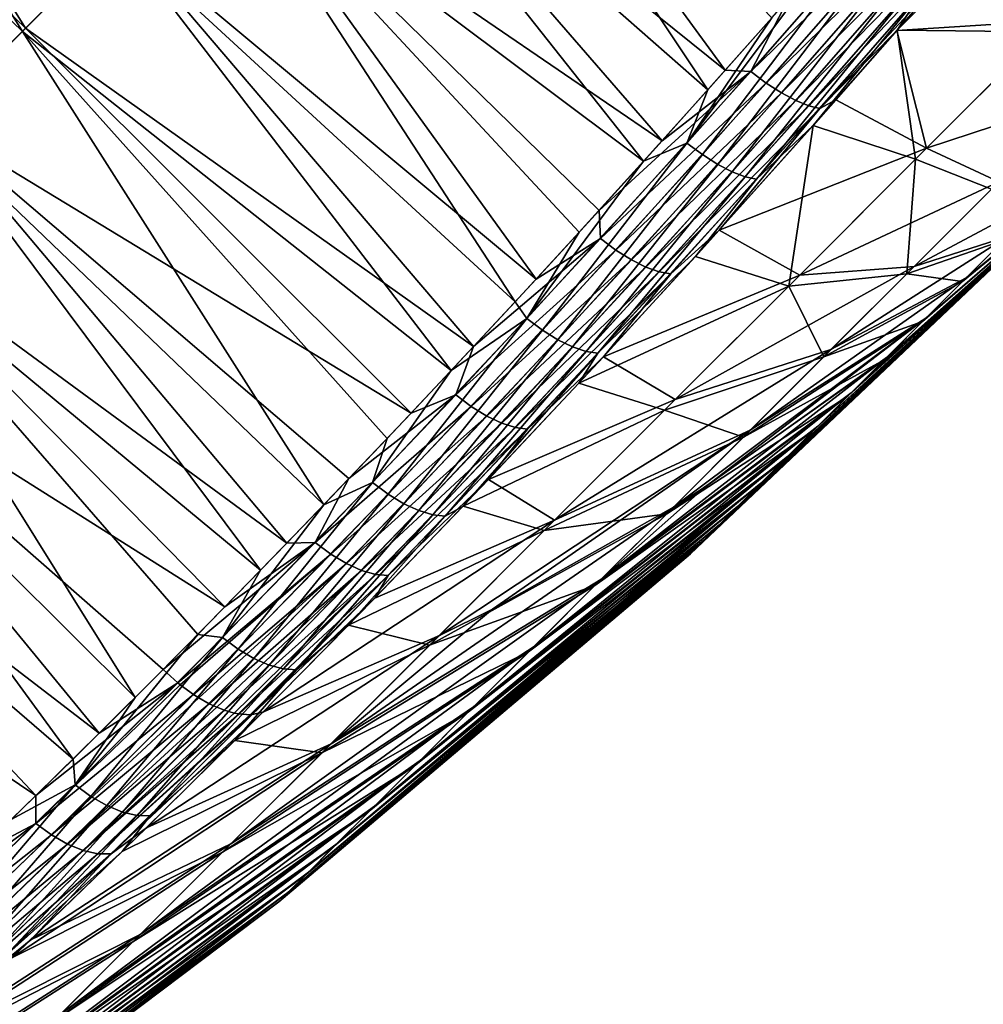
# Model space of a CAD drawing. Header units: metres. Extents: x -42 to 163, y -93 to 90.
# Tile 42 of 232: x 85 to 95, y -85 to -76. Entities that reach past the tile are written whole.
import ezdxf

# ---------------------------------------------------------------- set-up
doc = ezdxf.new("R2010")
doc.units = ezdxf.units.M
doc.layers.add('solid_500770_SW0001', color=7, linetype='CONTINUOUS')

msp = doc.modelspace()

# ---------------------------------------------------------------- linework, layer by layer
at = {"layer": 'solid_500770_SW0001'}
for points in [[(85.429375, -75.75267, -19.363928), (81.754776, -72.198608, -19.217768), (82.653183, -71.297127, -19.771852)], [(85.460831, -75.720093, 19.384586), (82.681053, -71.268242, 19.788614), (81.785309, -72.167084, 19.237707)], [(86.359459, -74.820328, -19.938316), (85.429375, -75.75267, -19.363928), (82.653183, -71.297127, -19.771852)], [(85.460831, -75.720093, 19.384586), (86.3881, -74.79055, 19.955658), (82.681053, -71.268242, 19.788614)], [(89.209824, -71.958183, -21.398396), (92.118713, -76.321533, -21.136343), (88.251045, -72.921814, -20.956018)], [(88.272591, -72.899147, 20.966923), (92.289948, -76.129959, 21.222494), (89.227707, -71.939163, 21.406721)], [(89.209824, -71.958183, -21.398396), (92.742683, -75.618584, -21.442133), (92.118713, -76.321533, -21.136343)], [(89.227707, -71.939163, 21.406721), (92.289948, -76.129959, 21.222494), (92.903633, -75.436737, 21.517843)], [(84.545128, -76.637383, 18.770494), (85.460831, -75.720093, 19.384586), (81.785309, -72.167084, 19.237707)], [(85.429375, -75.75267, -19.363928), (84.511749, -76.671844, -18.746901), (81.754776, -72.198608, -19.217768)], [(88.251045, -72.921814, -20.956018), (91.492813, -77.018379, -20.808762), (87.300507, -73.876251, -20.46925)], [(87.325706, -73.849922, 20.483173), (91.673698, -76.818321, 20.905684), (88.272591, -72.899147, 20.966923)], [(88.251045, -72.921814, -20.956018), (92.118713, -76.321533, -21.136343), (91.492813, -77.018379, -20.808762)], [(88.272591, -72.899147, 20.966923), (91.673698, -76.818321, 20.905684), (92.289948, -76.129959, 21.222494)], [(87.300507, -73.876251, -20.46925), (90.238335, -78.390724, -20.0886), (86.359459, -74.820328, -19.938316)], [(86.3881, -74.79055, 19.955658), (90.444778, -78.16761, 20.213062), (87.325706, -73.849922, 20.483173)], [(87.300507, -73.876251, -20.46925), (91.492813, -77.018379, -20.808762), (90.86499, -77.709335, -20.458977)], [(87.300507, -73.876251, -20.46925), (90.86499, -77.709335, -20.458977), (90.238335, -78.390724, -20.0886)], [(87.325706, -73.849922, 20.483173), (90.444778, -78.16761, 20.213062), (91.058311, -77.497894, 20.569021)], [(87.325706, -73.849922, 20.483173), (91.058311, -77.497894, 20.569021), (91.673698, -76.818321, 20.905684)], [(95.529953, -74.174507, 20.770296), (93.964058, -75.743683, 20.857), (95.499573, -75.645805, 15.673562)], [(94.5177, -75.108299, 21.101999), (93.964058, -75.743683, 20.857), (95.529953, -74.174507, 20.770296)], [(93.968521, -75.738808, -20.85837), (95.465378, -74.239082, -20.778973), (95.390953, -75.754425, -15.682188)], [(94.314201, -75.342903, -21.012947), (95.465378, -74.239082, -20.778973), (93.968521, -75.738808, -20.85837)], [(92.903633, -75.436737, 21.517843), (92.537758, -76.143631, 21.258486), (94.070168, -74.394257, 21.951263)], [(94.221207, -74.506989, 21.901831), (94.070168, -74.394257, 21.951263), (92.537758, -76.143631, 21.258486)], [(92.689163, -76.256439, 21.209316), (94.221207, -74.506989, 21.901831), (92.537758, -76.143631, 21.258486)], [(94.368034, -74.604149, 21.818729), (94.221207, -74.506989, 21.901831), (92.689163, -76.256439, 21.209316)], [(92.837685, -76.352188, 21.126959), (94.368034, -74.604149, 21.818729), (92.689163, -76.256439, 21.209316)], [(94.504898, -74.681641, 21.704353), (94.368034, -74.604149, 21.818729), (92.837685, -76.352188, 21.126959)], [(92.977524, -76.426765, 21.013792), (94.504898, -74.681641, 21.704353), (92.837685, -76.352188, 21.126959)], [(94.626831, -74.736626, 21.562874), (94.504898, -74.681641, 21.704353), (92.977524, -76.426765, 21.013792)], [(93.103569, -76.477455, 20.87396), (94.626831, -74.736626, 21.562874), (92.977524, -76.426765, 21.013792)], [(94.729576, -74.76757, 21.400249), (94.626831, -74.736626, 21.562874), (93.103569, -76.477455, 20.87396)], [(86.359459, -74.820328, -19.938316), (89.613342, -79.062096, -19.697968), (85.429375, -75.75267, -19.363928)], [(85.460831, -75.720093, 19.384586), (89.832909, -78.827682, 19.837708), (86.3881, -74.79055, 19.955658)], [(86.359459, -74.820328, -19.938316), (90.238335, -78.390724, -20.0886), (89.613342, -79.062096, -19.697968)], [(86.3881, -74.79055, 19.955658), (89.832909, -78.827682, 19.837708), (90.444778, -78.16761, 20.213062)], [(93.211388, -76.502899, 20.713366), (94.729576, -74.76757, 21.400249), (93.103569, -76.477455, 20.87396)], [(93.211388, -76.502899, 20.713366), (94.5177, -75.108299, 21.101999), (94.729576, -74.76757, 21.400249)], [(93.362549, -74.912277, -21.725416), (93.547218, -74.996078, -21.728403), (91.914597, -76.840729, -20.941141)], [(92.742683, -75.618584, -21.442133), (93.362549, -74.912277, -21.725416), (91.914597, -76.840729, -20.941141)], [(92.06617, -76.953613, -20.892117), (91.914597, -76.840729, -20.941141), (93.547218, -74.996078, -21.728403)], [(93.698425, -75.108894, -21.67911), (92.06617, -76.953613, -20.892117), (93.547218, -74.996078, -21.728403)], [(92.215393, -77.048828, -20.81012), (92.06617, -76.953613, -20.892117), (93.698425, -75.108894, -21.67911)], [(93.845871, -75.20562, -21.596281), (92.215393, -77.048828, -20.81012), (93.698425, -75.108894, -21.67911)], [(93.211388, -76.502899, 20.713366), (93.964058, -75.743683, 20.857), (94.5177, -75.108299, 21.101999)], [(92.356461, -77.122284, -20.697529), (92.215393, -77.048828, -20.81012), (93.845871, -75.20562, -21.596281)], [(93.983803, -75.28215, -21.482307), (92.356461, -77.122284, -20.697529), (93.845871, -75.20562, -21.596281)], [(92.484207, -77.17128, -20.558468), (92.356461, -77.122284, -20.697529), (93.983803, -75.28215, -21.482307)], [(94.107185, -75.335693, -21.341351), (92.484207, -77.17128, -20.558468), (93.983803, -75.28215, -21.482307)], [(92.594131, -77.194557, -20.398794), (92.484207, -77.17128, -20.558468), (94.107185, -75.335693, -21.341351)], [(94.211708, -75.364777, -21.179338), (92.594131, -77.194557, -20.398794), (94.107185, -75.335693, -21.341351)], [(94.211708, -75.364777, -21.179338), (93.148376, -76.667961, -20.465822), (92.594131, -77.194557, -20.398794)], [(94.211708, -75.364777, -21.179338), (93.968521, -75.738808, -20.85837), (93.148376, -76.667961, -20.465822)], [(94.211708, -75.364777, -21.179338), (94.314201, -75.342903, -21.012947), (93.968521, -75.738808, -20.85837)], [(92.903633, -75.436737, 21.517843), (92.289948, -76.129959, 21.222494), (92.537758, -76.143631, 21.258486)], [(92.118713, -76.321533, -21.136343), (92.742683, -75.618584, -21.442133), (91.914597, -76.840729, -20.941141)], [(84.545128, -76.637383, 18.770494), (89.223564, -79.477165, 19.443529), (85.460831, -75.720093, 19.384586)], [(85.460831, -75.720093, 19.384586), (89.223564, -79.477165, 19.443529), (89.832909, -78.827682, 19.837708)], [(93.964058, -75.743683, 20.857), (94.254425, -76.890953, 15.682188), (95.499573, -75.645805, 15.673562)], [(95.499573, -75.645805, 15.673562), (94.254425, -76.890953, 15.682188), (95.790787, -76.386543, 10.469104)], [(85.429375, -75.75267, -19.363928), (88.37072, -80.372269, -18.857697), (84.511749, -76.671844, -18.746901)], [(85.429375, -75.75267, -19.363928), (89.613342, -79.062096, -19.697968), (88.990471, -79.722977, -19.28742)], [(85.429375, -75.75267, -19.363928), (88.990471, -79.722977, -19.28742), (88.37072, -80.372269, -18.857697)], [(93.148376, -76.667961, -20.465822), (93.968521, -75.738808, -20.85837), (94.145805, -76.999573, -15.673562)], [(93.211388, -76.502899, 20.713366), (93.36805, -76.420464, 20.574606), (93.964058, -75.743683, 20.857)], [(93.964058, -75.743683, 20.857), (93.36805, -76.420464, 20.574606), (94.254425, -76.890953, 15.682188)], [(93.968521, -75.738808, -20.85837), (95.390953, -75.754425, -15.682188), (94.145805, -76.999573, -15.673562)], [(94.145805, -76.999573, -15.673562), (95.390953, -75.754425, -15.682188), (94.886543, -77.290787, -10.469104)], [(91.058311, -77.497894, 20.569021), (91.071213, -77.772293, 20.47859), (92.537758, -76.143631, 21.258486)], [(91.673698, -76.818321, 20.905684), (91.058311, -77.497894, 20.569021), (92.537758, -76.143631, 21.258486)], [(92.689163, -76.256439, 21.209316), (92.537758, -76.143631, 21.258486), (91.071213, -77.772293, 20.47859)], [(92.289948, -76.129959, 21.222494), (91.673698, -76.818321, 20.905684), (92.537758, -76.143631, 21.258486)], [(91.222923, -77.885162, 20.429644), (92.689163, -76.256439, 21.209316), (91.071213, -77.772293, 20.47859)], [(92.837685, -76.352188, 21.126959), (92.689163, -76.256439, 21.209316), (91.222923, -77.885162, 20.429644)], [(91.373016, -77.979561, 20.348089), (92.837685, -76.352188, 21.126959), (91.222923, -77.885162, 20.429644)], [(92.977524, -76.426765, 21.013792), (92.837685, -76.352188, 21.126959), (91.373016, -77.979561, 20.348089)], [(91.492813, -77.018379, -20.808762), (92.118713, -76.321533, -21.136343), (91.914597, -76.840729, -20.941141)], [(94.254425, -76.890953, 15.682188), (94.959099, -77.218239, 10.474866), (95.790787, -76.386543, 10.469104)], [(91.515656, -78.051399, 20.236292), (92.977524, -76.426765, 21.013792), (91.373016, -77.979561, 20.348089)], [(93.103569, -76.477455, 20.87396), (92.977524, -76.426765, 21.013792), (91.515656, -78.051399, 20.236292)], [(91.645607, -78.098053, 20.098354), (93.103569, -76.477455, 20.87396), (91.515656, -78.051399, 20.236292)], [(93.211388, -76.502899, 20.713366), (93.103569, -76.477455, 20.87396), (91.645607, -78.098053, 20.098354)], [(93.36805, -76.420464, 20.574606), (92.230667, -77.690788, 19.98311), (94.254425, -76.890953, 15.682188)], [(93.211388, -76.502899, 20.713366), (92.230667, -77.690788, 19.98311), (93.36805, -76.420464, 20.574606)], [(91.758255, -78.118355, 19.940111), (93.211388, -76.502899, 20.713366), (91.645607, -78.098053, 20.098354)], [(91.758255, -78.118355, 19.940111), (92.230667, -77.690788, 19.98311), (93.211388, -76.502899, 20.713366)], [(84.511749, -76.671844, -18.746901), (87.754303, -81.009811, -18.408983), (83.608063, -77.576431, -18.088055)], [(83.642326, -77.541107, 18.114187), (88.010437, -80.746429, 18.5977), (84.545128, -76.637383, 18.770494)], [(84.511749, -76.671844, -18.746901), (88.37072, -80.372269, -18.857697), (87.754303, -81.009811, -18.408983)], [(84.545128, -76.637383, 18.770494), (88.010437, -80.746429, 18.5977), (88.616653, -80.116188, 19.030573)], [(84.545128, -76.637383, 18.770494), (88.616653, -80.116188, 19.030573), (89.223564, -79.477165, 19.443529)], [(91.998039, -77.947212, -19.853497), (93.148376, -76.667961, -20.465822), (92.909172, -78.236198, -15.467832)], [(92.594131, -77.194557, -20.398794), (93.148376, -76.667961, -20.465822), (91.998039, -77.947212, -19.853497)], [(93.148376, -76.667961, -20.465822), (94.145805, -76.999573, -15.673562), (92.909172, -78.236198, -15.467832)], [(91.492813, -77.018379, -20.808762), (91.914597, -76.840729, -20.941141), (90.353218, -78.553055, -20.05512)], [(90.505081, -78.665977, -20.006319), (90.353218, -78.553055, -20.05512), (91.914597, -76.840729, -20.941141)], [(92.06617, -76.953613, -20.892117), (90.505081, -78.665977, -20.006319), (91.914597, -76.840729, -20.941141)], [(90.655952, -78.759758, -19.925222), (90.505081, -78.665977, -20.006319), (92.06617, -76.953613, -20.892117)], [(92.215393, -77.048828, -20.81012), (90.655952, -78.759758, -19.925222), (92.06617, -76.953613, -20.892117)], [(92.230667, -77.690788, 19.98311), (93.016426, -78.128952, 15.493602), (94.254425, -76.890953, 15.682188)], [(94.254425, -76.890953, 15.682188), (93.016426, -78.128952, 15.493602), (94.959099, -77.218239, 10.474866)], [(90.86499, -77.709335, -20.458977), (91.492813, -77.018379, -20.808762), (90.353218, -78.553055, -20.05512)], [(90.799965, -78.830315, -19.814194), (90.655952, -78.759758, -19.925222), (92.215393, -77.048828, -20.81012)], [(92.356461, -77.122284, -20.697529), (90.799965, -78.830315, -19.814194), (92.215393, -77.048828, -20.81012)], [(92.909172, -78.236198, -15.467832), (94.145805, -76.999573, -15.673562), (94.060539, -78.116791, -10.331687)], [(94.145805, -76.999573, -15.673562), (94.886543, -77.290787, -10.469104), (94.060539, -78.116791, -10.331687)], [(90.931847, -78.875069, -19.677309), (90.799965, -78.830315, -19.814194), (92.356461, -77.122284, -20.697529)], [(92.484207, -77.17128, -20.558468), (90.931847, -78.875069, -19.677309), (92.356461, -77.122284, -20.697529)], [(91.046906, -78.892921, -19.52034), (90.931847, -78.875069, -19.677309), (92.484207, -77.17128, -20.558468)], [(92.594131, -77.194557, -20.398794), (91.046906, -78.892921, -19.52034), (92.484207, -77.17128, -20.558468)], [(92.594131, -77.194557, -20.398794), (91.998039, -77.947212, -19.853497), (91.046906, -78.892921, -19.52034)], [(91.946823, -80.850296, -0.268274), (91.991341, -80.805786, -0.852727), (95.751419, -77.251419)], [(91.94886, -80.848259, 0.319552), (91.946823, -80.850296, -0.268274), (95.751419, -77.251419)], [(91.997421, -80.799698, 0.903359), (91.94886, -80.848259, 0.319552), (95.751419, -77.251419)], [(91.991341, -80.805786, -0.852727), (92.081848, -80.715279, -1.426456), (95.751419, -77.251419)], [(92.091904, -80.705223, 1.475807), (91.997421, -80.799698, 0.903359), (95.751419, -77.251419)], [(92.081848, -80.715279, -1.426456), (92.217209, -80.579918, -1.982246), (95.751419, -77.251419)], [(92.231102, -80.566017, 2.029695), (92.091904, -80.705223, 1.475807), (95.751419, -77.251419)], [(92.217209, -80.579918, -1.982246), (92.395721, -80.401405, -2.513108), (95.751419, -77.251419)], [(92.413284, -80.383835, 2.558058), (92.231102, -80.566017, 2.029695), (95.751419, -77.251419)], [(92.395721, -80.401405, -2.513108), (92.615135, -80.181984, -3.012367), (95.751419, -77.251419)], [(92.636154, -80.160973, 3.054253), (92.413284, -80.383835, 2.558058), (95.751419, -77.251419)], [(92.615135, -80.181984, -3.012367), (92.872704, -79.924423, -3.473744), (95.751419, -77.251419)], [(92.896904, -79.900223, 3.512038), (92.636154, -80.160973, 3.054253), (95.751419, -77.251419)], [(92.872704, -79.924423, -3.473744), (93.165176, -79.63195, -3.891436), (95.751419, -77.251419)], [(93.192253, -79.604866, 3.925658), (92.896904, -79.900223, 3.512038), (95.751419, -77.251419)], [(93.016426, -78.128952, 15.493602), (94.132179, -78.045151, 10.348901), (94.959099, -77.218239, 10.474866)], [(93.165176, -79.63195, -3.891436), (93.488876, -79.308243, -4.26019), (95.751419, -77.251419)], [(93.518494, -79.278625, 4.28991), (93.192253, -79.604866, 3.925658), (95.751419, -77.251419)], [(93.488876, -79.308243, -4.26019), (93.839745, -78.957382, -4.575371), (95.751419, -77.251419)], [(94.011688, -78.813606, 4.273838), (93.518494, -79.278625, 4.28991), (95.751419, -77.251419)], [(93.839745, -78.957382, -4.575371), (94.213348, -78.583771, -4.833014), (95.751419, -77.251419)], [(94.011688, -78.813606, 4.273838), (95.751419, -77.251419), (93.871529, -78.925598, 4.600214)], [(94.246902, -78.550224, 4.852668), (93.871529, -78.925598, 4.600214), (95.751419, -77.251419)], [(94.959099, -77.218239, 10.474866), (94.132179, -78.045151, 10.348901), (95.458862, -77.338257, 5.235047)], [(94.213348, -78.583771, -4.833014), (94.605011, -78.192116, -5.029879), (95.751419, -77.251419)], [(94.639908, -78.157219, 5.044096), (94.246902, -78.550224, 4.852668), (95.751419, -77.251419)], [(94.605011, -78.192116, -5.029879), (95.009789, -77.787331, -5.16349), (95.751419, -77.251419)], [(95.045593, -77.751534, 5.172092), (94.639908, -78.157219, 5.044096), (95.751419, -77.251419)], [(94.060539, -78.116791, -10.331687), (94.886543, -77.290787, -10.469104), (95.009789, -77.787331, -5.16349)], [(94.132179, -78.045151, 10.348901), (95.045593, -77.751534, 5.172092), (95.458862, -77.338257, 5.235047)], [(82.753792, -78.429939, 17.416468), (87.405441, -81.367371, 18.145136), (83.642326, -77.541107, 18.114187)], [(83.642326, -77.541107, 18.114187), (87.405441, -81.367371, 18.145136), (88.010437, -80.746429, 18.5977)], [(91.058311, -77.497894, 20.569021), (90.444778, -78.16761, 20.213062), (91.071213, -77.772293, 20.47859)], [(83.608063, -77.576431, -18.088055), (86.530876, -82.250351, -17.454103), (82.71978, -78.465027, -17.388269)], [(83.608063, -77.576431, -18.088055), (87.754303, -81.009811, -18.408983), (87.140778, -81.636078, -17.940933)], [(83.608063, -77.576431, -18.088055), (87.140778, -81.636078, -17.940933), (86.530876, -82.250351, -17.454103)], [(90.238335, -78.390724, -20.0886), (90.86499, -77.709335, -20.458977), (90.353218, -78.553055, -20.05512)], [(92.230667, -77.690788, 19.98311), (91.100266, -78.925735, 19.326178), (93.016426, -78.128952, 15.493602)], [(91.758255, -78.118355, 19.940111), (91.100266, -78.925735, 19.326178), (92.230667, -77.690788, 19.98311)], [(89.832909, -78.827682, 19.837708), (89.658623, -79.29866, 19.618298), (91.071213, -77.772293, 20.47859)], [(91.222923, -77.885162, 20.429644), (91.071213, -77.772293, 20.47859), (89.658623, -79.29866, 19.618298)], [(90.444778, -78.16761, 20.213062), (89.832909, -78.827682, 19.837708), (91.071213, -77.772293, 20.47859)], [(93.320435, -78.856895, 10.092792), (94.639908, -78.157219, 5.044096), (95.045593, -77.751534, 5.172092)], [(94.132179, -78.045151, 10.348901), (93.320435, -78.856895, 10.092792), (95.045593, -77.751534, 5.172092)], [(94.060539, -78.116791, -10.331687), (95.009789, -77.787331, -5.16349), (94.605011, -78.192116, -5.029879)], [(89.810577, -79.411537, 19.569536), (91.222923, -77.885162, 20.429644), (89.658623, -79.29866, 19.618298)], [(91.373016, -77.979561, 20.348089), (91.222923, -77.885162, 20.429644), (89.810577, -79.411537, 19.569536)], [(89.962135, -79.504639, 19.488836), (91.373016, -77.979561, 20.348089), (89.810577, -79.411537, 19.569536)], [(91.515656, -78.051399, 20.236292), (91.373016, -77.979561, 20.348089), (89.962135, -79.504639, 19.488836)], [(90.859108, -79.185638, -19.176991), (91.998039, -77.947212, -19.853497), (92.909172, -78.236198, -15.467832)], [(91.046906, -78.892921, -19.52034), (91.998039, -77.947212, -19.853497), (90.859108, -79.185638, -19.176991)], [(90.107422, -79.573883, 19.378555), (91.515656, -78.051399, 20.236292), (89.962135, -79.504639, 19.488836)], [(91.645607, -78.098053, 20.098354), (91.515656, -78.051399, 20.236292), (90.107422, -79.573883, 19.378555)], [(90.241096, -79.616737, 19.242741), (91.645607, -78.098053, 20.098354), (90.107422, -79.573883, 19.378555)], [(91.758255, -78.118355, 19.940111), (91.645607, -78.098053, 20.098354), (90.241096, -79.616737, 19.242741)], [(90.358376, -79.632187, 19.087151), (91.758255, -78.118355, 19.940111), (90.241096, -79.616737, 19.242741)], [(90.358376, -79.632187, 19.087151), (91.100266, -78.925735, 19.326178), (91.758255, -78.118355, 19.940111)], [(91.80114, -79.344238, 15.110175), (93.320435, -78.856895, 10.092792), (94.132179, -78.045151, 10.348901)], [(93.016426, -78.128952, 15.493602), (91.80114, -79.344238, 15.110175), (94.132179, -78.045151, 10.348901)], [(92.909172, -78.236198, -15.467832), (94.060539, -78.116791, -10.331687), (93.25061, -78.92672, -10.064343)], [(93.25061, -78.92672, -10.064343), (94.060539, -78.116791, -10.331687), (94.605011, -78.192116, -5.029879)], [(91.100266, -78.925735, 19.326178), (91.80114, -79.344238, 15.110175), (93.016426, -78.128952, 15.493602)], [(92.534065, -79.643265, 9.70976), (94.246902, -78.550224, 4.852668), (94.639908, -78.157219, 5.044096)], [(93.320435, -78.856895, 10.092792), (92.534065, -79.643265, 9.70976), (94.639908, -78.157219, 5.044096)], [(93.25061, -78.92672, -10.064343), (94.605011, -78.192116, -5.029879), (94.213348, -78.583771, -4.833014)], [(90.859108, -79.185638, -19.176991), (92.909172, -78.236198, -15.467832), (91.696602, -79.448769, -15.067584)], [(91.696602, -79.448769, -15.067584), (92.909172, -78.236198, -15.467832), (93.25061, -78.92672, -10.064343)], [(89.613342, -79.062096, -19.697968), (90.238335, -78.390724, -20.0886), (90.353218, -78.553055, -20.05512)], [(82.71978, -78.465027, -17.388269), (85.924248, -82.852943, -16.948315), (81.848099, -79.336411, -16.648701)], [(81.880859, -79.302559, 16.678144), (86.17971, -82.600685, 17.163853), (82.753792, -78.429939, 17.416468)], [(82.71978, -78.465027, -17.388269), (86.530876, -82.250351, -17.454103), (85.924248, -82.852943, -16.948315)], [(82.753792, -78.429939, 17.416468), (86.802414, -81.978394, 17.673384), (87.405441, -81.367371, 18.145136)], [(82.753792, -78.429939, 17.416468), (86.17971, -82.600685, 17.163853), (86.802414, -81.978394, 17.673384)], [(89.613342, -79.062096, -19.697968), (90.353218, -78.553055, -20.05512), (88.847946, -80.155121, -19.07556)], [(89.000038, -80.268036, -19.026936), (88.847946, -80.155121, -19.07556), (90.353218, -78.553055, -20.05512)], [(90.505081, -78.665977, -20.006319), (89.000038, -80.268036, -19.026936), (90.353218, -78.553055, -20.05512)], [(94.246902, -78.550224, 4.852668), (91.782974, -80.394356, 9.204622), (92.099045, -80.194115, 8.536324)], [(92.534065, -79.643265, 9.70976), (91.782974, -80.394356, 9.204622), (94.246902, -78.550224, 4.852668)], [(94.246902, -78.550224, 4.852668), (92.099045, -80.194115, 8.536324), (93.871529, -78.925598, 4.600214)], [(92.466934, -79.710396, -9.670434), (94.213348, -78.583771, -4.833014), (93.839745, -78.957382, -4.575371)], [(92.466934, -79.710396, -9.670434), (93.25061, -78.92672, -10.064343), (94.213348, -78.583771, -4.833014)], [(89.152428, -80.360435, -18.946802), (89.000038, -80.268036, -19.026936), (90.505081, -78.665977, -20.006319)], [(90.655952, -78.759758, -19.925222), (89.152428, -80.360435, -18.946802), (90.505081, -78.665977, -20.006319)], [(89.299232, -80.428253, -18.837505), (89.152428, -80.360435, -18.946802), (90.655952, -78.759758, -19.925222)], [(90.799965, -78.830315, -19.814194), (89.299232, -80.428253, -18.837505), (90.655952, -78.759758, -19.925222)], [(89.832909, -78.827682, 19.837708), (89.223564, -79.477165, 19.443529), (89.658623, -79.29866, 19.618298)], [(89.435059, -80.468994, -18.703062), (89.299232, -80.428253, -18.837505), (90.799965, -78.830315, -19.814194)], [(90.931847, -78.875069, -19.677309), (89.435059, -80.468994, -18.703062), (90.799965, -78.830315, -19.814194)], [(89.555023, -80.481758, -18.549145), (89.435059, -80.468994, -18.703062), (90.931847, -78.875069, -19.677309)], [(91.046906, -78.892921, -19.52034), (89.555023, -80.481758, -18.549145), (90.931847, -78.875069, -19.677309)], [(91.046906, -78.892921, -19.52034), (89.730537, -80.385162, -18.43574), (89.555023, -80.481758, -18.549145)], [(91.046906, -78.892921, -19.52034), (90.859108, -79.185638, -19.176991), (89.730537, -80.385162, -18.43574)], [(90.623856, -80.521523, 14.536729), (92.534065, -79.643265, 9.70976), (93.320435, -78.856895, 10.092792)], [(91.80114, -79.344238, 15.110175), (90.623856, -80.521523, 14.536729), (93.320435, -78.856895, 10.092792)], [(94.011688, -78.813606, 4.273838), (93.871529, -78.925598, 4.600214), (93.518494, -79.278625, 4.28991)], [(91.100266, -78.925735, 19.326178), (89.977829, -80.124664, 18.604401), (91.80114, -79.344238, 15.110175)], [(90.358376, -79.632187, 19.087151), (89.977829, -80.124664, 18.604401), (91.100266, -78.925735, 19.326178)], [(91.076591, -81.100739, 8.583732), (93.518494, -79.278625, 4.28991), (93.871529, -78.925598, 4.600214)], [(92.099045, -80.194115, 8.536324), (91.076591, -81.100739, 8.583732), (93.871529, -78.925598, 4.600214)], [(91.696602, -79.448769, -15.067584), (93.25061, -78.92672, -10.064343), (92.466934, -79.710396, -9.670434)], [(91.719376, -80.457954, -9.154914), (93.839745, -78.957382, -4.575371), (93.488876, -79.308243, -4.26019)], [(91.719376, -80.457954, -9.154914), (92.466934, -79.710396, -9.670434), (93.839745, -78.957382, -4.575371)], [(88.990471, -79.722977, -19.28742), (89.613342, -79.062096, -19.697968), (88.847946, -80.155121, -19.07556)], [(89.730537, -80.385162, -18.43574), (90.859108, -79.185638, -19.176991), (91.696602, -79.448769, -15.067584)], [(90.423813, -81.753517, 7.854895), (93.192253, -79.604866, 3.925658), (93.518494, -79.278625, 4.28991)], [(91.076591, -81.100739, 8.583732), (90.423813, -81.753517, 7.854895), (93.518494, -79.278625, 4.28991)], [(81.024864, -80.157654, 15.900132), (85.561501, -83.209824, 16.635397), (81.880859, -79.302559, 16.678144)], [(81.848099, -79.336411, -16.648701), (85.924248, -82.852943, -16.948315), (85.320526, -83.444199, -16.423269)], [(81.880859, -79.302559, 16.678144), (85.561501, -83.209824, 16.635397), (86.17971, -82.600685, 17.163853)], [(88.616653, -80.116188, 19.030573), (88.287643, -80.739502, 18.678854), (89.658623, -79.29866, 19.618298)], [(89.810577, -79.411537, 19.569536), (89.658623, -79.29866, 19.618298), (88.287643, -80.739502, 18.678854)], [(89.223564, -79.477165, 19.443529), (88.616653, -80.116188, 19.030573), (89.658623, -79.29866, 19.618298)], [(89.977829, -80.124664, 18.604401), (90.623856, -80.521523, 14.536729), (91.80114, -79.344238, 15.110175)], [(91.017334, -81.160004, -8.524265), (93.488876, -79.308243, -4.26019), (93.165176, -79.63195, -3.891436)], [(91.017334, -81.160004, -8.524265), (91.719376, -80.457954, -9.154914), (93.488876, -79.308243, -4.26019)], [(88.439789, -80.852348, 18.630241), (89.810577, -79.411537, 19.569536), (88.287643, -80.739502, 18.678854)], [(89.962135, -79.504639, 19.488836), (89.810577, -79.411537, 19.569536), (88.439789, -80.852348, 18.630241)], [(89.730537, -80.385162, -18.43574), (91.696602, -79.448769, -15.067584), (90.523346, -80.622032, -14.477853)], [(90.523346, -80.622032, -14.477853), (91.696602, -79.448769, -15.067584), (92.466934, -79.710396, -9.670434)], [(88.59272, -80.944183, 18.550451), (89.962135, -79.504639, 19.488836), (88.439789, -80.852348, 18.630241)], [(90.107422, -79.573883, 19.378555), (89.962135, -79.504639, 19.488836), (88.59272, -80.944183, 18.550451)], [(88.740524, -81.010941, 18.44183), (90.107422, -79.573883, 19.378555), (88.59272, -80.944183, 18.550451)], [(90.241096, -79.616737, 19.242741), (90.107422, -79.573883, 19.378555), (88.740524, -81.010941, 18.44183)], [(88.877785, -81.050171, 18.308365), (90.241096, -79.616737, 19.242741), (88.740524, -81.010941, 18.44183)], [(90.358376, -79.632187, 19.087151), (90.241096, -79.616737, 19.242741), (88.877785, -81.050171, 18.308365)], [(88.999512, -81.061035, 18.155716), (90.358376, -79.632187, 19.087151), (88.877785, -81.050171, 18.308365)], [(88.999512, -81.061035, 18.155716), (89.977829, -80.124664, 18.604401), (90.358376, -79.632187, 19.087151)], [(92.534065, -79.643265, 9.70976), (89.499374, -81.646004, 13.780475), (90.01857, -81.389267, 12.776135)], [(90.623856, -80.521523, 14.536729), (89.499374, -81.646004, 13.780475), (92.534065, -79.643265, 9.70976)], [(89.832832, -82.344498, 7.027279), (92.896904, -79.900223, 3.512038), (93.192253, -79.604866, 3.925658)], [(90.423813, -81.753517, 7.854895), (89.832832, -82.344498, 7.027279), (93.192253, -79.604866, 3.925658)], [(92.534065, -79.643265, 9.70976), (90.01857, -81.389267, 12.776135), (91.782974, -80.394356, 9.204622)], [(90.369629, -81.807701, -7.786419), (93.165176, -79.63195, -3.891436), (92.872704, -79.924423, -3.473744)], [(90.369629, -81.807701, -7.786419), (91.017334, -81.160004, -8.524265), (93.165176, -79.63195, -3.891436)], [(88.37072, -80.372269, -18.857697), (88.990471, -79.722977, -19.28742), (88.847946, -80.155121, -19.07556)], [(90.523346, -80.622032, -14.477853), (92.466934, -79.710396, -9.670434), (91.719376, -80.457954, -9.154914)], [(89.311096, -82.866234, 6.11129), (92.636154, -80.160973, 3.054253), (92.896904, -79.900223, 3.512038)], [(89.832832, -82.344498, 7.027279), (89.311096, -82.866234, 6.11129), (92.896904, -79.900223, 3.512038)], [(89.784416, -82.392914, -6.950654), (92.872704, -79.924423, -3.473744), (92.615135, -80.181984, -3.012367)], [(89.784416, -82.392914, -6.950654), (90.369629, -81.807701, -7.786419), (92.872704, -79.924423, -3.473744)], [(88.616653, -80.116188, 19.030573), (88.010437, -80.746429, 18.5977), (88.287643, -80.739502, 18.678854)], [(89.977829, -80.124664, 18.604401), (88.868149, -81.282799, 17.821438), (90.623856, -80.521523, 14.536729)], [(88.999512, -81.061035, 18.155716), (88.868149, -81.282799, 17.821438), (89.977829, -80.124664, 18.604401)], [(81.024864, -80.157654, 15.900132), (84.948616, -83.804863, 16.088703), (85.561501, -83.209824, 16.635397)], [(88.37072, -80.372269, -18.857697), (88.847946, -80.155121, -19.07556), (87.383553, -81.66684, -18.001949)], [(87.53582, -81.779694, -17.953463), (87.383553, -81.66684, -18.001949), (88.847946, -80.155121, -19.07556)], [(89.000038, -80.268036, -19.026936), (87.53582, -81.779694, -17.953463), (88.847946, -80.155121, -19.07556)], [(88.865166, -83.312164, 5.118449), (92.413284, -80.383835, 2.558058), (92.636154, -80.160973, 3.054253)], [(89.311096, -82.866234, 6.11129), (88.865166, -83.312164, 5.118449), (92.636154, -80.160973, 3.054253)], [(89.269051, -82.908279, -6.027481), (92.615135, -80.181984, -3.012367), (92.395721, -80.401405, -2.513108)], [(89.269051, -82.908279, -6.027481), (89.784416, -82.392914, -6.950654), (92.615135, -80.181984, -3.012367)], [(92.099045, -80.194115, 8.536324), (91.782974, -80.394356, 9.204622), (91.076591, -81.100739, 8.583732)], [(87.689644, -81.870728, -17.874359), (87.53582, -81.779694, -17.953463), (89.000038, -80.268036, -19.026936)], [(89.152428, -80.360435, -18.946802), (87.689644, -81.870728, -17.874359), (89.000038, -80.268036, -19.026936)], [(87.754303, -81.009811, -18.408983), (88.37072, -80.372269, -18.857697), (87.383553, -81.66684, -18.001949)], [(87.839104, -81.935913, -17.766966), (87.689644, -81.870728, -17.874359), (89.152428, -80.360435, -18.946802)], [(89.299232, -80.428253, -18.837505), (87.839104, -81.935913, -17.766966), (89.152428, -80.360435, -18.946802)], [(87.978706, -81.972839, -17.635231), (87.839104, -81.935913, -17.766966), (89.299232, -80.428253, -18.837505)], [(89.435059, -80.468994, -18.703062), (87.978706, -81.972839, -17.635231), (89.299232, -80.428253, -18.837505)], [(88.441833, -82.703545, 12.850923), (91.076591, -81.100739, 8.583732), (91.782974, -80.394356, 9.204622)], [(90.01857, -81.389267, 12.776135), (88.441833, -82.703545, 12.850923), (91.782974, -80.394356, 9.204622)], [(88.500633, -83.676697, 4.06124), (92.231102, -80.566017, 2.029695), (92.413284, -80.383835, 2.558058)], [(88.865166, -83.312164, 5.118449), (88.500633, -83.676697, 4.06124), (92.413284, -80.383835, 2.558058)], [(88.611458, -81.546768, -17.630487), (89.730537, -80.385162, -18.43574), (90.523346, -80.622032, -14.477853)], [(89.555023, -80.481758, -18.549145), (89.730537, -80.385162, -18.43574), (88.611458, -81.546768, -17.630487)], [(88.830017, -83.347313, -5.028508), (92.395721, -80.401405, -2.513108), (92.217209, -80.579918, -1.982246)], [(88.830017, -83.347313, -5.028508), (89.269051, -82.908279, -6.027481), (92.395721, -80.401405, -2.513108)], [(90.623856, -80.521523, 14.536729), (87.775787, -82.395889, 16.982012), (89.499374, -81.646004, 13.780475)], [(88.868149, -81.282799, 17.821438), (87.775787, -82.395889, 16.982012), (90.623856, -80.521523, 14.536729)], [(88.103409, -81.980782, -17.484709), (87.978706, -81.972839, -17.635231), (89.435059, -80.468994, -18.703062)], [(89.555023, -80.481758, -18.549145), (88.103409, -81.980782, -17.484709), (89.435059, -80.468994, -18.703062)], [(89.555023, -80.481758, -18.549145), (88.611458, -81.546768, -17.630487), (88.103409, -81.980782, -17.484709)], [(89.40416, -81.741219, -13.706055), (91.719376, -80.457954, -9.154914), (91.017334, -81.160004, -8.524265)], [(89.40416, -81.741219, -13.706055), (90.523346, -80.622032, -14.477853), (91.719376, -80.457954, -9.154914)], [(88.222099, -83.955231, 2.952959), (92.091904, -80.705223, 1.475807), (92.231102, -80.566017, 2.029695)], [(88.500633, -83.676697, 4.06124), (88.222099, -83.955231, 2.952959), (92.231102, -80.566017, 2.029695)], [(88.472832, -83.704506, -3.966299), (92.217209, -80.579918, -1.982246), (92.081848, -80.715279, -1.426456)], [(88.472832, -83.704506, -3.966299), (88.830017, -83.347313, -5.028508), (92.217209, -80.579918, -1.982246)], [(88.611458, -81.546768, -17.630487), (90.523346, -80.622032, -14.477853), (89.40416, -81.741219, -13.706055)], [(88.033058, -84.144272, 1.807542), (91.997421, -80.799698, 0.903359), (92.091904, -80.705223, 1.475807)], [(88.222099, -83.955231, 2.952959), (88.033058, -84.144272, 1.807542), (92.091904, -80.705223, 1.475807)], [(88.201981, -83.975349, -2.854212), (92.081848, -80.715279, -1.426456), (91.991341, -80.805786, -0.852727)], [(88.201981, -83.975349, -2.854212), (88.472832, -83.704506, -3.966299), (92.081848, -80.715279, -1.426456)], [(86.802414, -81.978394, 17.673384), (86.946182, -82.108658, 17.65756), (88.287643, -80.739502, 18.678854)], [(87.405441, -81.367371, 18.145136), (86.802414, -81.978394, 17.673384), (88.287643, -80.739502, 18.678854)], [(88.439789, -80.852348, 18.630241), (88.287643, -80.739502, 18.678854), (86.946182, -82.108658, 17.65756)], [(88.010437, -80.746429, 18.5977), (87.405441, -81.367371, 18.145136), (88.287643, -80.739502, 18.678854)], [(87.93589, -84.24144, 0.639395), (91.94886, -80.848259, 0.319552), (91.997421, -80.799698, 0.903359)], [(88.033058, -84.144272, 1.807542), (87.93589, -84.24144, 0.639395), (91.997421, -80.799698, 0.903359)], [(88.020889, -84.156441, -1.706231), (91.991341, -80.805786, -0.852727), (91.946823, -80.850296, -0.268274)], [(88.020889, -84.156441, -1.706231), (88.201981, -83.975349, -2.854212), (91.991341, -80.805786, -0.852727)], [(86.970238, -82.128082, 17.651932), (88.439789, -80.852348, 18.630241), (86.946182, -82.108658, 17.65756)], [(86.970238, -82.128082, 17.651932), (87.099182, -82.22197, 17.608864), (88.439789, -80.852348, 18.630241)], [(88.59272, -80.944183, 18.550451), (88.439789, -80.852348, 18.630241), (87.099182, -82.22197, 17.608864)], [(87.931816, -84.245514, -0.536793), (91.946823, -80.850296, -0.268274), (91.94886, -80.848259, 0.319552)], [(87.93589, -84.24144, 0.639395), (87.931816, -84.245514, -0.536793), (91.94886, -80.848259, 0.319552)], [(87.931816, -84.245514, -0.536793), (88.020889, -84.156441, -1.706231), (91.946823, -80.850296, -0.268274)], [(87.151085, -82.255066, 17.58564), (88.59272, -80.944183, 18.550451), (87.099182, -82.22197, 17.608864)], [(87.151085, -82.255066, 17.58564), (87.253563, -82.312592, 17.529913), (88.59272, -80.944183, 18.550451)], [(88.740524, -81.010941, 18.44183), (88.59272, -80.944183, 18.550451), (87.253563, -82.312592, 17.529913)], [(87.140778, -81.636078, -17.940933), (87.754303, -81.009811, -18.408983), (87.383553, -81.66684, -18.001949)], [(87.328812, -82.347931, 17.480316), (88.740524, -81.010941, 18.44183), (87.253563, -82.312592, 17.529913)], [(87.328812, -82.347931, 17.480316), (87.403046, -82.376625, 17.423626), (88.740524, -81.010941, 18.44183)], [(88.877785, -81.050171, 18.308365), (88.740524, -81.010941, 18.44183), (87.403046, -82.376625, 17.423626)], [(87.497368, -82.403542, 17.33959), (88.877785, -81.050171, 18.308365), (87.403046, -82.376625, 17.423626)], [(87.464531, -83.68084, 11.759764), (90.423813, -81.753517, 7.854895), (91.076591, -81.100739, 8.583732)], [(88.441833, -82.703545, 12.850923), (87.464531, -83.68084, 11.759764), (91.076591, -81.100739, 8.583732)], [(87.497368, -82.403542, 17.33959), (87.543915, -82.412476, 17.292656), (88.877785, -81.050171, 18.308365)], [(88.999512, -81.061035, 18.155716), (88.877785, -81.050171, 18.308365), (87.543915, -82.412476, 17.292656)], [(87.650963, -82.419952, 17.168261), (88.999512, -81.061035, 18.155716), (87.543915, -82.412476, 17.292656)], [(87.650963, -82.419952, 17.168261), (87.670563, -82.418961, 17.142515), (88.999512, -81.061035, 18.155716)], [(87.670563, -82.418961, 17.142515), (88.868149, -81.282799, 17.821438), (88.999512, -81.061035, 18.155716)], [(88.353111, -82.792267, -12.761894), (91.017334, -81.160004, -8.524265), (90.369629, -81.807701, -7.786419)], [(88.353111, -82.792267, -12.761894), (89.40416, -81.741219, -13.706055), (91.017334, -81.160004, -8.524265)], [(87.670563, -82.418961, 17.142515), (87.775787, -82.395889, 16.982012), (88.868149, -81.282799, 17.821438)], [(90.01857, -81.389267, 12.776135), (89.499374, -81.646004, 13.780475), (88.441833, -82.703545, 12.850923)], [(87.502182, -82.670288, -16.761412), (88.611458, -81.546768, -17.630487), (89.40416, -81.741219, -13.706055)], [(88.103409, -81.980782, -17.484709), (88.611458, -81.546768, -17.630487), (87.502182, -82.670288, -16.761412)], [(87.140778, -81.636078, -17.940933), (87.383553, -81.66684, -18.001949), (85.945671, -83.104706, -16.827963)], [(86.530876, -82.250351, -17.454103), (87.140778, -81.636078, -17.940933), (85.945671, -83.104706, -16.827963)], [(86.098068, -83.217422, -16.779583), (85.945671, -83.104706, -16.827963), (87.383553, -81.66684, -18.001949)], [(87.53582, -81.779694, -17.953463), (86.098068, -83.217422, -16.779583), (87.383553, -81.66684, -18.001949)], [(86.641266, -83.522774, 16.036234), (88.441833, -82.703545, 12.850923), (89.499374, -81.646004, 13.780475)], [(87.775787, -82.395889, 16.982012), (86.641266, -83.522774, 16.036234), (89.499374, -81.646004, 13.780475)], [(86.579773, -84.565605, 10.520718), (89.832832, -82.344498, 7.027279), (90.423813, -81.753517, 7.854895)], [(87.464531, -83.68084, 11.759764), (86.579773, -84.565605, 10.520718), (90.423813, -81.753517, 7.854895)], [(87.502182, -82.670288, -16.761412), (89.40416, -81.741219, -13.706055), (88.353111, -82.792267, -12.761894)], [(86.253242, -83.307114, -16.701582), (86.098068, -83.217422, -16.779583), (87.53582, -81.779694, -17.953463)], [(87.689644, -81.870728, -17.874359), (86.253242, -83.307114, -16.701582), (87.53582, -81.779694, -17.953463)], [(86.405258, -83.369736, -16.596275), (86.253242, -83.307114, -16.701582), (87.689644, -81.870728, -17.874359)], [(87.839104, -81.935913, -17.766966), (86.405258, -83.369736, -16.596275), (87.689644, -81.870728, -17.874359)], [(87.383415, -83.761955, -11.657246), (90.369629, -81.807701, -7.786419), (89.784416, -82.392914, -6.950654)], [(87.383415, -83.761955, -11.657246), (88.353111, -82.792267, -12.761894), (90.369629, -81.807701, -7.786419)], [(86.548531, -83.403, -16.467531), (86.405258, -83.369736, -16.596275), (87.839104, -81.935913, -17.766966)], [(87.978706, -81.972839, -17.635231), (86.548531, -83.403, -16.467531), (87.839104, -81.935913, -17.766966)], [(86.17971, -82.600685, 17.163853), (86.946182, -82.108658, 17.65756), (86.802414, -81.978394, 17.673384)], [(86.677834, -83.406342, -16.32077), (86.548531, -83.403, -16.467531), (87.978706, -81.972839, -17.635231)], [(88.103409, -81.980782, -17.484709), (86.677834, -83.406342, -16.32077), (87.978706, -81.972839, -17.635231)], [(88.103409, -81.980782, -17.484709), (87.502182, -82.670288, -16.761412), (86.677834, -83.406342, -16.32077)], [(85.561501, -83.209824, 16.635397), (85.562134, -83.480804, 16.494097), (86.946182, -82.108658, 17.65756)], [(86.17971, -82.600685, 17.163853), (85.561501, -83.209824, 16.635397), (86.946182, -82.108658, 17.65756)], [(85.562134, -83.480804, 16.494097), (86.970238, -82.128082, 17.651932), (86.946182, -82.108658, 17.65756)], [(85.562134, -83.480804, 16.494097), (87.099182, -82.22197, 17.608864), (86.970238, -82.128082, 17.651932)], [(85.714554, -83.593437, 16.445692), (87.099182, -82.22197, 17.608864), (85.562134, -83.480804, 16.494097)], [(85.714554, -83.593437, 16.445692), (87.151085, -82.255066, 17.58564), (87.099182, -82.22197, 17.608864)], [(85.714554, -83.593437, 16.445692), (87.253563, -82.312592, 17.529913), (87.151085, -82.255066, 17.58564)], [(85.924248, -82.852943, -16.948315), (86.530876, -82.250351, -17.454103), (85.945671, -83.104706, -16.827963)], [(85.870079, -83.682709, 16.367964), (87.253563, -82.312592, 17.529913), (85.714554, -83.593437, 16.445692)], [(85.798668, -85.34671, 9.149368), (89.311096, -82.866234, 6.11129), (89.832832, -82.344498, 7.027279)], [(86.579773, -84.565605, 10.520718), (85.798668, -85.34671, 9.149368), (89.832832, -82.344498, 7.027279)], [(85.870079, -83.682709, 16.367964), (87.328812, -82.347931, 17.480316), (87.253563, -82.312592, 17.529913)], [(85.870079, -83.682709, 16.367964), (87.403046, -82.376625, 17.423626), (87.328812, -82.347931, 17.480316)], [(86.022751, -83.744614, 16.26322), (87.403046, -82.376625, 17.423626), (85.870079, -83.682709, 16.367964)], [(86.022751, -83.744614, 16.26322), (87.497368, -82.403542, 17.33959), (87.403046, -82.376625, 17.423626)], [(86.022751, -83.744614, 16.26322), (87.543915, -82.412476, 17.292656), (87.497368, -82.403542, 17.33959)], [(86.166969, -83.776863, 16.135307), (87.543915, -82.412476, 17.292656), (86.022751, -83.744614, 16.26322)], [(86.166969, -83.776863, 16.135307), (87.650963, -82.419952, 17.168261), (87.543915, -82.412476, 17.292656)], [(86.166969, -83.776863, 16.135307), (87.670563, -82.418961, 17.142515), (87.650963, -82.419952, 17.168261)], [(86.29747, -83.778946, 15.989612), (87.670563, -82.418961, 17.142515), (86.166969, -83.776863, 16.135307)], [(86.29747, -83.778946, 15.989612), (86.641266, -83.522774, 16.036234), (87.775787, -82.395889, 16.982012)], [(86.29747, -83.778946, 15.989612), (87.775787, -82.395889, 16.982012), (87.670563, -82.418961, 17.142515)], [(86.507278, -84.6381, -10.406001), (89.784416, -82.392914, -6.950654), (89.269051, -82.908279, -6.027481)], [(86.507278, -84.6381, -10.406001), (87.383415, -83.761955, -11.657246), (89.784416, -82.392914, -6.950654)], [(85.510307, -84.61557, 15.015855), (87.464531, -83.68084, 11.759764), (88.441833, -82.703545, 12.850923)], [(86.641266, -83.522774, 16.036234), (85.510307, -84.61557, 15.015855), (88.441833, -82.703545, 12.850923)], [(86.404488, -83.754059, -15.829413), (87.502182, -82.670288, -16.761412), (88.353111, -82.792267, -12.761894)], [(86.677834, -83.406342, -16.32077), (87.502182, -82.670288, -16.761412), (86.404488, -83.754059, -15.829413)], [(85.319801, -84.79657, -14.836111), (88.353111, -82.792267, -12.761894), (87.383415, -83.761955, -11.657246)], [(85.319801, -84.79657, -14.836111), (86.404488, -83.754059, -15.829413), (88.353111, -82.792267, -12.761894)], [(85.131042, -86.014336, 7.66296), (88.865166, -83.312164, 5.118449), (89.311096, -82.866234, 6.11129)], [(85.798668, -85.34671, 9.149368), (85.131042, -86.014336, 7.66296), (89.311096, -82.866234, 6.11129)], [(85.320526, -83.444199, -16.423269), (85.924248, -82.852943, -16.948315), (85.945671, -83.104706, -16.827963)], [(85.73571, -85.40966, -9.023894), (89.269051, -82.908279, -6.027481), (88.830017, -83.347313, -5.028508)], [(85.73571, -85.40966, -9.023894), (86.507278, -84.6381, -10.406001), (89.269051, -82.908279, -6.027481)], [(85.320526, -83.444199, -16.423269), (85.945671, -83.104706, -16.827963), (84.520691, -84.482208, -15.5422)], [(84.673172, -84.594734, -15.493897), (84.520691, -84.482208, -15.5422), (85.945671, -83.104706, -16.827963)], [(86.098068, -83.217422, -16.779583), (84.673172, -84.594734, -15.493897), (85.945671, -83.104706, -16.827963)], [(84.829643, -84.683052, -15.417092), (84.673172, -84.594734, -15.493897), (86.098068, -83.217422, -16.779583)], [(86.253242, -83.307114, -16.701582), (84.829643, -84.683052, -15.417092), (86.098068, -83.217422, -16.779583)], [(85.561501, -83.209824, 16.635397), (84.948616, -83.804863, 16.088703), (85.562134, -83.480804, 16.494097)], [(84.585297, -86.560074, 6.080186), (88.500633, -83.676697, 4.06124), (88.865166, -83.312164, 5.118449)], [(85.131042, -86.014336, 7.66296), (84.585297, -86.560074, 6.080186), (88.865166, -83.312164, 5.118449)], [(84.984138, -84.743179, -15.314075), (84.829643, -84.683052, -15.417092), (86.253242, -83.307114, -16.701582)], [(86.405258, -83.369736, -16.596275), (84.984138, -84.743179, -15.314075), (86.253242, -83.307114, -16.701582)], [(85.130981, -84.772911, -15.188628), (84.984138, -84.743179, -15.314075), (86.405258, -83.369736, -16.596275)], [(85.078423, -86.066956, -7.528307), (88.830017, -83.347313, -5.028508), (88.472832, -83.704506, -3.966299)], [(85.078423, -86.066956, -7.528307), (85.73571, -85.40966, -9.023894), (88.830017, -83.347313, -5.028508)], [(86.548531, -83.403, -16.467531), (85.130981, -84.772911, -15.188628), (86.405258, -83.369736, -16.596275)], [(85.264801, -84.771812, -15.046024), (85.130981, -84.772911, -15.188628), (86.548531, -83.403, -16.467531)], [(86.677834, -83.406342, -16.32077), (85.264801, -84.771812, -15.046024), (86.548531, -83.403, -16.467531)], [(86.677834, -83.406342, -16.32077), (86.404488, -83.754059, -15.829413), (85.264801, -84.771812, -15.046024)], [(84.341537, -84.385315, 15.524451), (84.186317, -84.799049, 15.222292), (85.562134, -83.480804, 16.494097)], [(85.714554, -83.593437, 16.445692), (85.562134, -83.480804, 16.494097), (84.186317, -84.799049, 15.222292)], [(84.948616, -83.804863, 16.088703), (84.341537, -84.385315, 15.524451), (85.562134, -83.480804, 16.494097)], [(84.338821, -84.911461, 15.173959), (85.714554, -83.593437, 16.445692), (84.186317, -84.799049, 15.222292)], [(85.870079, -83.682709, 16.367964), (85.714554, -83.593437, 16.445692), (84.338821, -84.911461, 15.173959)], [(86.29747, -83.778946, 15.989612), (85.510307, -84.61557, 15.015855), (86.641266, -83.522774, 16.036234)], [(84.168297, -86.977081, 4.420949), (88.222099, -83.955231, 2.952959), (88.500633, -83.676697, 4.06124)], [(84.585297, -86.560074, 6.080186), (84.168297, -86.977081, 4.420949), (88.500633, -83.676697, 4.06124)], [(84.495583, -84.999413, 15.09741), (85.870079, -83.682709, 16.367964), (84.338821, -84.911461, 15.173959)], [(84.39032, -85.666626, 13.925211), (86.579773, -84.565605, 10.520718), (87.464531, -83.68084, 11.759764)], [(85.510307, -84.61557, 15.015855), (84.39032, -85.666626, 13.925211), (87.464531, -83.68084, 11.759764)], [(86.022751, -83.744614, 16.26322), (85.870079, -83.682709, 16.367964), (84.495583, -84.999413, 15.09741)], [(84.248093, -85.797592, -13.781987), (87.383415, -83.761955, -11.657246), (86.507278, -84.6381, -10.406001)], [(84.248093, -85.797592, -13.781987), (85.319801, -84.79657, -14.836111), (87.383415, -83.761955, -11.657246)], [(84.650635, -85.058907, 14.994932), (86.022751, -83.744614, 16.26322), (84.495583, -84.999413, 15.09741)], [(84.543671, -86.601707, -5.938047), (88.472832, -83.704506, -3.966299), (88.201981, -83.975349, -2.854212)], [(84.543671, -86.601707, -5.938047), (85.078423, -86.066956, -7.528307), (88.472832, -83.704506, -3.966299)], [(86.166969, -83.776863, 16.135307), (86.022751, -83.744614, 16.26322), (84.650635, -85.058907, 14.994932)], [(84.798286, -85.087761, 14.870291), (86.166969, -83.776863, 16.135307), (84.650635, -85.058907, 14.994932)], [(86.29747, -83.778946, 15.989612), (86.166969, -83.776863, 16.135307), (84.798286, -85.087761, 14.870291)], [(84.933136, -85.085609, 14.728715), (86.29747, -83.778946, 15.989612), (84.798286, -85.087761, 14.870291)], [(84.933136, -85.085609, 14.728715), (85.510307, -84.61557, 15.015855), (86.29747, -83.778946, 15.989612)], [(85.264801, -84.771812, -15.046024), (86.404488, -83.754059, -15.829413), (85.319801, -84.79657, -14.836111)], [(83.885277, -87.260094, 2.706117), (88.033058, -84.144272, 1.807542), (88.222099, -83.955231, 2.952959)], [(84.168297, -86.977081, 4.420949), (83.885277, -87.260094, 2.706117), (88.222099, -83.955231, 2.952959)], [(84.138184, -87.007195, -4.273113), (88.201981, -83.975349, -2.854212), (88.020889, -84.156441, -1.706231)], [(84.138184, -87.007195, -4.273113), (84.543671, -86.601707, -5.938047), (88.201981, -83.975349, -2.854212)], [(83.739807, -87.405571, 0.957254), (87.93589, -84.24144, 0.639395), (88.033058, -84.144272, 1.807542)], [(83.885277, -87.260094, 2.706117), (83.739807, -87.405571, 0.957254), (88.033058, -84.144272, 1.807542)], [(83.867058, -87.27832, -2.554442), (88.020889, -84.156441, -1.706231), (87.931816, -84.245514, -0.536793)], [(83.867058, -87.27832, -2.554442), (84.138184, -87.007195, -4.273113), (88.020889, -84.156441, -1.706231)], [(83.733704, -87.411667, -0.803647), (87.931816, -84.245514, -0.536793), (87.93589, -84.24144, 0.639395)], [(83.739807, -87.405571, 0.957254), (83.733704, -87.411667, -0.803647), (87.93589, -84.24144, 0.639395)], [(83.733704, -87.411667, -0.803647), (83.867058, -87.27832, -2.554442), (87.931816, -84.245514, -0.536793)], [(83.189522, -86.756981, -12.665245), (86.507278, -84.6381, -10.406001), (85.73571, -85.40966, -9.023894)], [(83.189522, -86.756981, -12.665245), (84.248093, -85.797592, -13.781987), (86.507278, -84.6381, -10.406001)], [(83.288124, -86.668938, 12.772272), (85.798668, -85.34671, 9.149368), (86.579773, -84.565605, 10.520718)], [(84.39032, -85.666626, 13.925211), (83.288124, -86.668938, 12.772272), (86.579773, -84.565605, 10.520718)], [(84.933136, -85.085609, 14.728715), (84.39032, -85.666626, 13.925211), (85.510307, -84.61557, 15.015855)]]:
    msp.add_3dface(points, dxfattribs=at)

doc.saveas('drawing.dxf')
